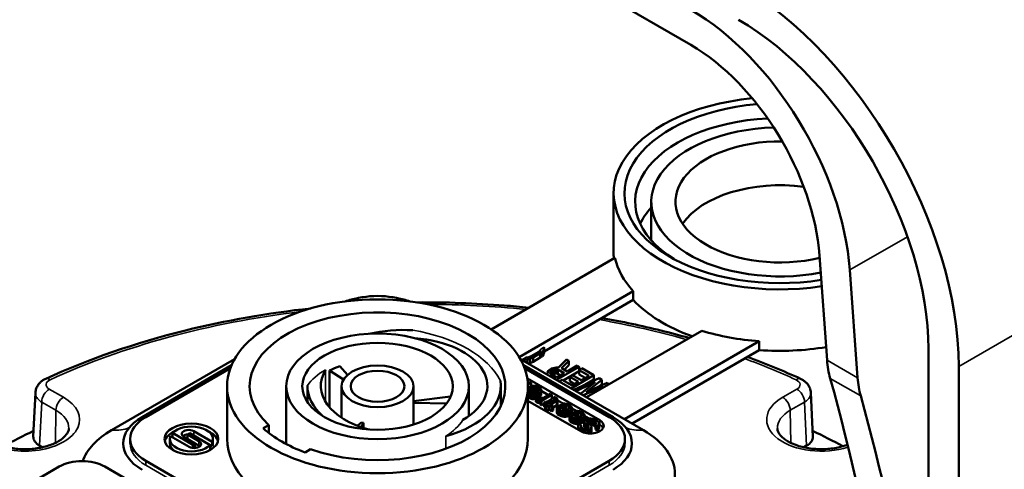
# Model space of a CAD drawing. Header units: millimetres. Extents: x 30 to 1646, y 30 to 1265.
# Tile 123 of 137: x 1136 to 1227, y 1113 to 1155. Entities that reach past the tile are written whole.
import ezdxf

# ---------------------------------------------------------------- set-up
doc = ezdxf.new("R2010")
doc.units = ezdxf.units.MM
doc.header["$LTSCALE"] = 6
doc.layers.add('Visible (ISO)', color=7, linetype='Continuous', lineweight=50)
doc.layers.add('Visible Narrow (ISO)', color=7, linetype='Continuous', lineweight=35)

msp = doc.modelspace()

# ---------------------------------------------------------------- linework, layer by layer
at = {"layer": 'Visible (ISO)'}
for p, q in [((1185.5537, 1160.0346), (1198.0994, 1152.7913)), ((1190.9133, 1139.0098), (1190.9133, 1133.2943)), ((1194.4133, 1134.6226), (1194.4133, 1138.1933)), ((1179.518, 1126.3395), (1191.0356, 1132.9892)), ((1210.7804, 1123.4823), (1210.0745, 1133.2068)), ((1212.8922, 1131.8647), (1213.6196, 1121.8431)), ((1192.7433, 1129.8927), (1182.1236, 1123.7614)), ((1192.7433, 1129.0762), (1184.4548, 1124.2908)), ((1192.7433, 1129.0762), (1192.7433, 1129.8927)), ((1188.3821, 1120.0263), (1199.1072, 1126.2184)), ((1184.0486, 1124.3523), (1184.1222, 1124.4662)), ((1184.1222, 1124.4662), (1184.1212, 1124.5065)), ((1184.4548, 1124.5868), (1184.3981, 1124.4111)), ((1184.4285, 1124.6839), (1184.4548, 1124.5868)), ((1184.4548, 1124.1786), (1184.4548, 1124.5868)), ((1204.4706, 1125.2325), (1191.9176, 1117.985)), ((1204.4706, 1124.416), (1204.4706, 1125.2325)), ((1220.2019, 1124.517), (1220.2019, 1108.0337)), ((1144.1879, 1116.9644), (1155.6397, 1123.5761)), ((1182.2336, 1123.5761), (1193.6854, 1116.9644)), ((1182.6043, 1123.5184), (1182.4362, 1123.5336)), ((1182.9086, 1123.5512), (1182.6043, 1123.5184)), ((1182.7435, 1123.7111), (1182.8133, 1123.7105)), ((1182.8133, 1123.7105), (1183.0105, 1123.753)), ((1183.151, 1123.6197), (1182.9086, 1123.5512)), ((1182.9086, 1123.1864), (1182.9086, 1123.5512)), ((1183.0105, 1123.753), (1183.222, 1123.8393)), ((1183.4076, 1123.7322), (1183.151, 1123.6197)), ((1183.151, 1123.2115), (1183.151, 1123.6197)), ((1183.899, 1124.2302), (1183.222, 1123.8393)), ((1183.4076, 1123.7322), (1184.0847, 1124.123)), ((1183.4076, 1123.3239), (1183.4076, 1123.7322)), ((1183.4076, 1123.3239), (1184.0847, 1123.7148)), ((1183.899, 1124.2302), (1184.0486, 1124.3523)), ((1184.2794, 1124.2712), (1184.0847, 1124.123)), ((1184.0847, 1123.7148), (1184.0847, 1124.123)), ((1184.0847, 1123.7148), (1184.2794, 1123.8629)), ((1184.3981, 1124.4111), (1184.2794, 1124.2712)), ((1184.2794, 1123.8629), (1184.2794, 1124.2712)), ((1184.2794, 1123.8629), (1184.3981, 1124.0029)), ((1184.3981, 1124.0029), (1184.3981, 1124.4111)), ((1184.3981, 1124.0029), (1184.4548, 1124.1786)), ((1185.7795, 1122.7797), (1186.5392, 1123.5398)), ((1186.7558, 1123.4147), (1186.5392, 1123.5398)), ((1204.4706, 1124.416), (1192.6248, 1117.5768)), ((1155.3524, 1123.002), (1147.0164, 1118.1892)), ((1147.3699, 1118.1892), (1155.2459, 1122.7364)), ((1165.4185, 1122.9078), (1166.138, 1122.1099)), ((1190.857, 1118.1892), (1182.521, 1123.002)), ((1182.6043, 1123.3621), (1182.6043, 1123.5184)), ((1182.6274, 1122.7364), (1190.5034, 1118.1892)), ((1182.9591, 1123.1572), (1183.151, 1123.2115)), ((1183.151, 1123.2115), (1183.4076, 1123.3239)), ((1185.1258, 1122.688), (1184.9453, 1122.5838)), ((1185.1258, 1122.688), (1185.2922, 1122.7484)), ((1185.4327, 1122.6151), (1185.2663, 1122.5548)), ((1185.2922, 1122.7484), (1185.5655, 1122.799)), ((1185.5848, 1122.6315), (1185.4327, 1122.6151)), ((1185.4327, 1122.2069), (1185.4327, 1122.6151)), ((1185.5655, 1122.799), (1185.7795, 1122.7797)), ((1185.7227, 1122.604), (1185.5848, 1122.6315)), ((1185.5848, 1122.2233), (1185.5848, 1122.6315)), ((1185.5935, 1121.6363), (1187.7148, 1122.8611)), ((1185.7227, 1122.604), (1186.3105, 1122.2646)), ((1185.7227, 1122.1957), (1185.7227, 1122.604)), ((1186.7558, 1123.4147), (1186.0554, 1122.7246)), ((1186.5813, 1122.421), (1186.0554, 1122.7246)), ((1186.3167, 1122.5738), (1186.7558, 1123.0065)), ((1187.5292, 1122.9682), (1186.5813, 1122.421)), ((1186.7558, 1123.0065), (1186.7558, 1123.4147)), ((1187.7148, 1122.8611), (1187.5292, 1122.9682)), ((1187.9623, 1122.7182), (1187.6915, 1122.5618)), ((1187.7148, 1122.5753), (1187.7148, 1122.8611)), ((1189.076, 1122.0752), (1187.9623, 1122.7182)), ((1223.0303, 1106.4007), (1223.0303, 1122.884)), ((1164.4533, 1122.5176), (1164.4533, 1119.1175)), ((1165.7744, 1121.6852), (1164.4533, 1122.5176)), ((1189.6195, 1117.883), (1182.8799, 1121.7741)), ((1184.7415, 1122.1803), (1184.7531, 1122.33)), ((1184.851, 1122.065), (1184.7415, 1122.1803)), ((1184.7415, 1122.1282), (1184.7415, 1122.1803)), ((1184.7531, 1122.33), (1184.8408, 1122.4878)), ((1184.8408, 1122.4878), (1184.9453, 1122.5838)), ((1185.0265, 1122.3806), (1184.9981, 1122.2928)), ((1184.9981, 1122.2928), (1185.0457, 1122.2131)), ((1185.1309, 1122.4766), (1185.0265, 1122.3806)), ((1185.0265, 1122.2453), (1185.0265, 1122.3806)), ((1185.6335, 1121.8738), (1185.0457, 1122.2131)), ((1185.1309, 1122.4766), (1185.2663, 1122.5548)), ((1185.1309, 1122.1639), (1185.1309, 1122.4766)), ((1185.2137, 1122.1162), (1185.2663, 1122.1466)), ((1185.2663, 1122.1466), (1185.2663, 1122.5548)), ((1185.2663, 1122.1466), (1185.4327, 1122.2069)), ((1185.4327, 1122.2069), (1185.5848, 1122.2233)), ((1185.5848, 1122.2233), (1185.7227, 1122.1957)), ((1186.3105, 1122.2646), (1185.6335, 1121.8738)), ((1185.7227, 1122.1957), (1185.957, 1122.0605)), ((1186.2178, 1121.5885), (1187.6915, 1122.4393)), ((1187.0931, 1122.0734), (1186.8222, 1121.9171)), ((1186.8222, 1121.9171), (1187.6266, 1121.4527)), ((1186.8222, 1121.5088), (1186.8222, 1121.9171)), ((1186.9546, 1120.8504), (1189.076, 1122.0752)), ((1187.8974, 1121.6091), (1187.0931, 1122.0734)), ((1187.2021, 1120.7075), (1189.5709, 1121.7894)), ((1187.6915, 1122.5618), (1188.6195, 1122.026)), ((1187.6915, 1122.1536), (1187.6915, 1122.5618)), ((1187.6915, 1122.1536), (1188.266, 1121.8219)), ((1188.6195, 1122.026), (1187.8974, 1121.6091)), ((1189.076, 1121.6669), (1189.076, 1122.0752)), ((1189.8184, 1121.6465), (1189.5709, 1121.7894)), ((1154.9367, 1116.1479), (1154.9367, 1121.0469)), ((1160.4367, 1115.6769), (1160.4367, 1121.0469)), ((1162.4115, 1119.5837), (1162.4115, 1121.0877)), ((1165.5867, 1118.1363), (1165.5867, 1121.0469)), ((1172.2867, 1117.4983), (1172.2867, 1121.0469)), ((1177.4367, 1118.2735), (1177.4367, 1121.0469)), ((1180.4115, 1119.4547), (1180.4115, 1121.0877)), ((1183.0788, 1121.4551), (1182.9257, 1121.3668)), ((1182.9341, 1121.2015), (1183.2261, 1121.3701)), ((1182.9367, 1116.1479), (1182.9367, 1121.0469)), ((1183.0406, 1120.9908), (1182.9367, 1120.9308)), ((1183.0675, 1120.8363), (1182.9766, 1120.7498)), ((1183.0406, 1120.9908), (1183.3101, 1121.0784)), ((1183.0675, 1120.8363), (1183.1879, 1120.9058)), ((1183.0675, 1120.4888), (1183.0675, 1120.8363)), ((1183.2261, 1121.3701), (1183.0788, 1121.4551)), ((1183.3377, 1120.9582), (1183.1879, 1120.9058)), ((1183.1879, 1120.4975), (1183.1879, 1120.9058)), ((1183.2261, 1121.0511), (1183.2261, 1121.3701)), ((1183.3661, 1121.0852), (1183.2261, 1121.166)), ((1183.3101, 1121.0784), (1183.4593, 1121.0965)), ((1183.4869, 1120.9763), (1183.3377, 1120.9582)), ((1183.3377, 1120.55), (1183.3377, 1120.9582)), ((1183.4593, 1121.0965), (1183.5784, 1121.0972)), ((1183.606, 1120.977), (1183.4869, 1120.9763)), ((1183.4869, 1120.5681), (1183.4869, 1120.9763)), ((1183.5784, 1121.0972), (1183.6674, 1121.0806)), ((1183.7539, 1120.9264), (1183.606, 1120.977)), ((1183.606, 1120.5688), (1183.606, 1120.977)), ((1183.6674, 1121.0806), (1183.8154, 1121.0299)), ((1183.7539, 1120.9264), (1183.8718, 1120.8583)), ((1183.7539, 1120.5181), (1183.7539, 1120.9264)), ((1184.0511, 1120.8938), (1183.8154, 1121.0299)), ((1183.9596, 1120.7729), (1183.8718, 1120.8583)), ((1183.8718, 1120.5655), (1183.8718, 1120.8583)), ((1183.9583, 1120.7042), (1183.9596, 1120.7729)), ((1184.0511, 1120.8938), (1184.1388, 1120.8084)), ((1184.1388, 1120.8084), (1184.1677, 1120.757)), ((1186.1118, 1121.6498), (1185.8409, 1121.4934)), ((1187.0398, 1121.1139), (1186.1118, 1121.6498)), ((1186.8222, 1121.5088), (1187.273, 1121.2486)), ((1187.6266, 1121.4527), (1187.0398, 1121.1139)), ((1189.1982, 1121.4313), (1187.3877, 1120.6004)), ((1187.8208, 1120.3503), (1189.1982, 1121.4313)), ((1189.9407, 1121.0027), (1188.0683, 1120.2074)), ((1188.2173, 1121.1712), (1189.076, 1121.6669)), ((1189.8184, 1121.6465), (1188.3508, 1120.5134)), ((1188.3508, 1120.5134), (1190.3134, 1121.3607)), ((1189.4267, 1120.6293), (1189.9407, 1121.0027)), ((1189.5504, 1121.0313), (1189.8184, 1121.2383)), ((1189.8184, 1121.2383), (1189.8184, 1121.6465)), ((1190.5034, 1121.251), (1190.3134, 1121.3607)), ((1136.9002, 1116.3753), (1137.0945, 1120.4492)), ((1172.2867, 1119.6497), (1175.7383, 1120.0915)), ((1182.9367, 1120.4254), (1183.0882, 1120.3379)), ((1182.9367, 1120.0171), (1183.0882, 1119.9296)), ((1182.9453, 1120.6636), (1182.944, 1120.5949)), ((1182.944, 1120.5949), (1183.0318, 1120.5094)), ((1182.9766, 1120.7498), (1182.9453, 1120.6636)), ((1182.9453, 1120.5936), (1182.9453, 1120.6636)), ((1182.9766, 1120.5631), (1182.9766, 1120.7498)), ((1183.1496, 1120.4414), (1183.0318, 1120.5094)), ((1183.2362, 1120.2872), (1183.0882, 1120.3379)), ((1183.0882, 1119.9296), (1183.0882, 1120.3379)), ((1183.0882, 1119.9296), (1183.2362, 1119.879)), ((1183.1202, 1120.4584), (1183.1879, 1120.4975)), ((1183.1496, 1120.4414), (1183.2976, 1120.3907)), ((1183.1879, 1120.4975), (1183.3377, 1120.55)), ((1183.3252, 1120.2706), (1183.2362, 1120.2872)), ((1183.2362, 1119.879), (1183.2362, 1120.2872)), ((1183.2362, 1119.879), (1183.3252, 1119.8623)), ((1183.2976, 1120.3907), (1183.4167, 1120.3915)), ((1183.4443, 1120.2713), (1183.3252, 1120.2706)), ((1183.3252, 1119.8623), (1183.3252, 1120.2706)), ((1183.3252, 1119.8623), (1183.4443, 1119.8631)), ((1183.3377, 1120.55), (1183.4869, 1120.5681)), ((1183.4167, 1120.3915), (1183.5659, 1120.4096)), ((1183.5935, 1120.2894), (1183.4443, 1120.2713)), ((1183.4443, 1119.8631), (1183.4443, 1120.2713)), ((1183.4443, 1119.8631), (1183.5935, 1119.8811)), ((1183.4869, 1120.5681), (1183.606, 1120.5688)), ((1183.5659, 1120.4096), (1183.7157, 1120.462)), ((1183.7132, 1120.3245), (1183.5935, 1120.2894)), ((1183.5935, 1119.8811), (1183.5935, 1120.2894)), ((1183.5935, 1119.8811), (1183.6775, 1119.9058)), ((1183.606, 1120.5688), (1183.7539, 1120.5181)), ((1183.8279, 1120.0845), (1183.6775, 1119.9977)), ((1183.8549, 1119.93), (1183.6775, 1119.9977)), ((1183.6775, 1119.5894), (1183.6775, 1119.9977)), ((1183.863, 1120.377), (1183.7132, 1120.3245)), ((1183.7132, 1120.0183), (1183.7132, 1120.3245)), ((1183.8361, 1120.5315), (1183.7157, 1120.462)), ((1183.7539, 1120.5181), (1183.7834, 1120.5011)), ((1183.8279, 1120.0845), (1184.0348, 1119.9999)), ((1183.8361, 1120.5315), (1183.927, 1120.618)), ((1183.9733, 1119.8963), (1183.8549, 1119.93)), ((1183.8549, 1119.5218), (1183.8549, 1119.93)), ((1183.863, 1120.377), (1183.9834, 1120.4465)), ((1183.863, 1120.0702), (1183.863, 1120.377)), ((1183.927, 1120.618), (1183.9583, 1120.7042)), ((1183.9658, 1120.0281), (1183.9834, 1120.0382)), ((1184.1219, 1119.8801), (1183.9733, 1119.8963)), ((1183.9733, 1119.4881), (1183.9733, 1119.8963)), ((1184.1351, 1120.6021), (1183.9834, 1120.4465)), ((1183.9834, 1120.0382), (1183.9834, 1120.4465)), ((1183.9834, 1120.0382), (1184.1351, 1120.1938)), ((1184.0348, 1119.9999), (1184.2128, 1119.9666)), ((1184.241, 1119.8808), (1184.0605, 1119.7766)), ((1184.241, 1119.8808), (1184.1219, 1119.8801)), ((1184.1219, 1119.812), (1184.1219, 1119.8801)), ((1184.1664, 1120.6882), (1184.1351, 1120.6021)), ((1184.1351, 1120.1938), (1184.1351, 1120.6021)), ((1184.1351, 1120.1938), (1184.1664, 1120.28)), ((1184.1677, 1120.757), (1184.1664, 1120.6882)), ((1184.1664, 1120.28), (1184.1664, 1120.6882)), ((1184.1664, 1120.28), (1184.1677, 1120.3488)), ((1184.1677, 1120.3488), (1184.1677, 1120.757)), ((1184.8466, 1120.2304), (1184.1677, 1120.6224)), ((1184.2078, 1119.6915), (1185.1707, 1120.2474)), ((1184.2128, 1119.9666), (1184.4216, 1119.985)), ((1185.0234, 1120.3325), (1184.4216, 1119.985)), ((1185.1707, 1120.2474), (1185.0234, 1120.3325)), ((1185.1707, 1119.8392), (1185.1707, 1120.2474)), ((1185.3449, 1119.9427), (1185.1707, 1120.0433)), ((1185.4653, 1120.0773), (1185.3449, 1120.0078)), ((1185.4622, 1119.9054), (1185.3449, 1120.0078)), ((1185.3449, 1119.7016), (1185.3449, 1120.0078)), ((1185.4622, 1119.7876), (1185.4622, 1119.9054)), ((1185.4904, 1119.8196), (1185.4622, 1119.9054)), ((1185.4653, 1120.0773), (1185.612, 1119.9579)), ((1185.612, 1119.9579), (1185.6703, 1119.8895)), ((1185.6703, 1119.8895), (1185.6985, 1119.8037)), ((1187.7817, 1120.3729), (1187.9454, 1120.4481)), ((1209.2641, 1120.4492), (1209.4584, 1116.3753)), ((1175.36, 1119.4406), (1172.2867, 1119.518)), ((1182.9367, 1119.7001), (1187.8518, 1116.8624)), ((1183.6775, 1119.5894), (1183.8549, 1119.5218)), ((1183.8549, 1119.5218), (1183.9733, 1119.4881)), ((1183.9733, 1119.4881), (1184.0605, 1119.4785)), ((1184.0605, 1119.7766), (1184.2078, 1119.6915)), ((1184.0605, 1119.3683), (1184.0605, 1119.7766)), ((1184.0605, 1119.3683), (1184.2078, 1119.2833)), ((1184.2078, 1119.2833), (1184.2078, 1119.6915)), ((1184.2078, 1119.2833), (1184.4435, 1119.4193)), ((1184.5639, 1119.6249), (1184.4435, 1119.5554)), ((1184.4435, 1119.5554), (1184.7676, 1119.3683)), ((1184.4435, 1119.1472), (1184.4435, 1119.5554)), ((1184.4435, 1119.1472), (1184.5269, 1119.099)), ((1184.7676, 1119.3683), (1184.5269, 1119.2293)), ((1184.5269, 1119.2293), (1184.6742, 1119.1443)), ((1184.5269, 1118.8211), (1184.5269, 1119.2293)), ((1184.8879, 1119.4378), (1184.5639, 1119.6249)), ((1184.6742, 1119.1443), (1184.9149, 1119.2833)), ((1184.6742, 1118.736), (1184.6742, 1119.1443)), ((1184.6817, 1119.5569), (1185.1707, 1119.8392)), ((1185.4296, 1119.7505), (1184.8879, 1119.4378)), ((1184.9149, 1119.2833), (1185.1506, 1119.1472)), ((1184.9149, 1118.875), (1184.9149, 1119.2833)), ((1185.0353, 1119.3527), (1185.6371, 1119.7002)), ((1185.271, 1119.2167), (1185.0353, 1119.3527)), ((1185.1506, 1119.1472), (1185.271, 1119.2167)), ((1185.1506, 1118.7389), (1185.1506, 1119.1472)), ((1185.271, 1119.0806), (1185.6371, 1119.2919)), ((1185.271, 1118.8084), (1185.271, 1119.2167)), ((1185.4296, 1119.7505), (1185.4904, 1119.8196)), ((1185.6245, 1119.0125), (1185.6565, 1119.1331)), ((1185.6816, 1118.8754), (1185.6245, 1119.0125)), ((1185.6245, 1118.6043), (1185.6245, 1119.0125)), ((1185.6985, 1119.8037), (1185.6371, 1119.7002)), ((1185.6371, 1119.2919), (1185.6371, 1119.7002)), ((1185.6371, 1119.2919), (1185.6985, 1119.3954)), ((1185.6565, 1119.1331), (1185.7474, 1119.2196)), ((1185.6985, 1119.3954), (1185.6985, 1119.8037)), ((1186.2055, 1119.4458), (1185.6985, 1119.7386)), ((1185.8677, 1119.289), (1185.7474, 1119.2196)), ((1185.8345, 1119.0998), (1185.8032, 1119.0136)), ((1185.8032, 1119.0136), (1185.8314, 1118.9278)), ((1185.8345, 1119.0998), (1185.8947, 1119.1345)), ((1185.8345, 1118.9253), (1185.8345, 1119.0998)), ((1186.6632, 1118.8298), (1185.8677, 1119.289)), ((1185.8947, 1119.1345), (1186.5134, 1118.7773)), ((1185.8947, 1118.8763), (1185.8947, 1119.1345)), ((1186.0483, 1119.3933), (1186.1981, 1119.4458)), ((1186.0483, 1119.3933), (1186.1956, 1119.3082)), ((1186.0483, 1119.1848), (1186.0483, 1119.3933)), ((1186.3153, 1119.3433), (1186.1956, 1119.3082)), ((1186.1956, 1119.0998), (1186.1956, 1119.3082)), ((1186.1981, 1119.4458), (1186.3768, 1119.4468)), ((1186.4639, 1119.327), (1186.3153, 1119.3433)), ((1186.3153, 1119.0306), (1186.3153, 1119.3433)), ((1186.3768, 1119.4468), (1186.5548, 1119.4135)), ((1186.7002, 1119.2253), (1186.4639, 1119.327)), ((1186.4639, 1118.9449), (1186.4639, 1119.327)), ((1186.5548, 1119.4135), (1186.7911, 1119.3118)), ((1186.788, 1119.1399), (1186.7002, 1119.2253)), ((1186.7002, 1118.8511), (1186.7002, 1119.2253)), ((1186.7842, 1118.9336), (1186.8149, 1118.9854)), ((1186.8168, 1119.0885), (1186.788, 1119.1399)), ((1186.788, 1118.94), (1186.788, 1119.1399)), ((1186.7911, 1119.3118), (1186.9378, 1119.1924)), ((1186.8149, 1118.9854), (1186.8168, 1119.0885)), ((1186.9378, 1119.1924), (1186.9961, 1119.124)), ((1187.0231, 1118.9695), (1186.9616, 1118.866)), ((1186.9961, 1119.124), (1187.0243, 1119.0382)), ((1187.0243, 1119.0382), (1187.0231, 1118.9695)), ((1187.0231, 1118.5952), (1187.0231, 1118.9695)), ((1187.0243, 1118.63), (1187.0243, 1119.0382)), ((1187.3841, 1118.7654), (1187.0243, 1118.9731)), ((1184.5269, 1118.8211), (1184.6742, 1118.736)), ((1184.6742, 1118.736), (1184.9149, 1118.875)), ((1184.9149, 1118.875), (1185.1506, 1118.7389)), ((1185.1506, 1118.7389), (1185.271, 1118.8084)), ((1185.6245, 1118.6043), (1185.6816, 1118.4671)), ((1185.8283, 1118.7559), (1185.6816, 1118.8754)), ((1185.6816, 1118.4671), (1185.6816, 1118.8754)), ((1185.6816, 1118.4671), (1185.8283, 1118.3477)), ((1186.0351, 1118.6712), (1185.8283, 1118.7559)), ((1185.8283, 1118.3477), (1185.8283, 1118.7559)), ((1185.8283, 1118.3477), (1186.0351, 1118.263)), ((1185.8314, 1118.9278), (1185.9781, 1118.8084)), ((1185.9781, 1118.8084), (1186.126, 1118.7577)), ((1186.1536, 1118.6376), (1186.0351, 1118.6712)), ((1186.0351, 1118.263), (1186.0351, 1118.6712)), ((1186.0351, 1118.263), (1186.1536, 1118.2293)), ((1186.126, 1118.7577), (1186.215, 1118.7411)), ((1186.3022, 1118.6213), (1186.1536, 1118.6376)), ((1186.1536, 1118.2293), (1186.1536, 1118.6376)), ((1186.1536, 1118.2293), (1186.3022, 1118.213)), ((1186.215, 1118.7411), (1186.3937, 1118.7422)), ((1186.4213, 1118.622), (1186.3022, 1118.6213)), ((1186.3022, 1118.213), (1186.3022, 1118.6213)), ((1186.3022, 1118.213), (1186.4213, 1118.2138)), ((1186.3937, 1118.7422), (1186.4833, 1118.7599)), ((1186.6006, 1118.6575), (1186.4213, 1118.622)), ((1186.4213, 1118.2138), (1186.4213, 1118.622)), ((1186.4213, 1118.2138), (1186.6006, 1118.2492)), ((1186.5134, 1118.7773), (1186.4833, 1118.7599)), ((1186.8106, 1118.7447), (1186.6006, 1118.6575)), ((1186.6006, 1118.2492), (1186.6006, 1118.6575)), ((1186.6006, 1118.2492), (1186.8034, 1118.3335)), ((1186.6411, 1118.8425), (1186.6665, 1118.8316)), ((1186.7234, 1118.8645), (1186.6632, 1118.8298)), ((1186.7234, 1118.8645), (1186.7842, 1118.9336)), ((1186.803, 1118.3321), (1186.835, 1118.4526)), ((1186.8601, 1118.195), (1186.803, 1118.3321)), ((1186.803, 1117.9239), (1186.803, 1118.3321)), ((1186.9616, 1118.866), (1186.8106, 1118.7447)), ((1186.8106, 1118.3605), (1186.8106, 1118.7447)), ((1186.835, 1118.4526), (1186.9259, 1118.5391)), ((1187.0068, 1118.0755), (1186.8601, 1118.195)), ((1186.8601, 1117.7867), (1186.8601, 1118.195)), ((1187.0463, 1118.6086), (1186.9259, 1118.5391)), ((1186.9616, 1118.5598), (1186.9616, 1118.866)), ((1187.013, 1118.4193), (1186.9817, 1118.3332)), ((1186.9817, 1118.3332), (1187.0099, 1118.2474)), ((1187.2136, 1117.9908), (1187.0068, 1118.0755)), ((1187.0068, 1117.6673), (1187.0068, 1118.0755)), ((1187.0099, 1118.2474), (1187.1566, 1118.128)), ((1187.013, 1118.4193), (1187.0732, 1118.4541)), ((1187.013, 1118.2449), (1187.013, 1118.4193)), ((1187.0237, 1118.5956), (1187.0243, 1118.63)), ((1187.8418, 1118.1494), (1187.0463, 1118.6086)), ((1187.0732, 1118.4541), (1187.6919, 1118.0969)), ((1187.0732, 1118.1959), (1187.0732, 1118.4541)), ((1187.1566, 1118.128), (1187.3045, 1118.0773)), ((1187.2268, 1118.7129), (1187.3766, 1118.7653)), ((1187.2268, 1118.7129), (1187.3741, 1118.6278)), ((1187.2268, 1118.5044), (1187.2268, 1118.7129)), ((1187.3045, 1118.0773), (1187.3935, 1118.0607)), ((1187.4938, 1118.6629), (1187.3741, 1118.6278)), ((1187.3741, 1118.4193), (1187.3741, 1118.6278)), ((1187.3766, 1118.7653), (1187.5553, 1118.7664)), ((1187.3935, 1118.0607), (1187.5722, 1118.0618)), ((1187.6424, 1118.6466), (1187.4938, 1118.6629)), ((1187.4938, 1118.3502), (1187.4938, 1118.6629)), ((1187.5553, 1118.7664), (1187.7333, 1118.7331)), ((1187.5722, 1118.0618), (1187.6618, 1118.0795)), ((1187.8787, 1118.5449), (1187.6424, 1118.6466)), ((1187.6424, 1118.2644), (1187.6424, 1118.6466)), ((1187.6919, 1118.0969), (1187.6618, 1118.0795)), ((1187.7333, 1118.7331), (1187.9696, 1118.6314)), ((1187.9891, 1118.0643), (1187.7791, 1117.9771)), ((1187.8197, 1118.1621), (1187.845, 1118.1512)), ((1187.9019, 1118.1841), (1187.8418, 1118.1494)), ((1187.9665, 1118.4595), (1187.8787, 1118.5449)), ((1187.8787, 1118.1707), (1187.8787, 1118.5449)), ((1187.9019, 1118.1841), (1187.9627, 1118.2532)), ((1187.9627, 1118.2532), (1187.9935, 1118.305)), ((1187.9953, 1118.4081), (1187.9665, 1118.4595)), ((1187.9665, 1118.2596), (1187.9665, 1118.4595)), ((1187.9696, 1118.6314), (1188.1163, 1118.512)), ((1188.1401, 1118.1855), (1187.9891, 1118.0643)), ((1187.9891, 1117.6561), (1187.9891, 1118.0643)), ((1187.9935, 1118.305), (1187.9953, 1118.4081)), ((1188.1163, 1118.512), (1188.1746, 1118.4436)), ((1188.2016, 1118.2891), (1188.1401, 1118.1855)), ((1188.1401, 1117.7773), (1188.1401, 1118.1855)), ((1188.1746, 1118.4436), (1188.2028, 1118.3578)), ((1188.2028, 1118.3578), (1188.2016, 1118.2891)), ((1188.2016, 1117.8891), (1188.2016, 1118.2891)), ((1188.2028, 1117.9496), (1188.2028, 1118.3578)), ((1188.6215, 1118.051), (1188.2028, 1118.2927)), ((1188.3752, 1118.0151), (1188.5545, 1118.0505)), ((1188.5545, 1118.0505), (1188.7927, 1118.052)), ((1188.7927, 1118.052), (1188.9707, 1118.0187)), ((1158.8053, 1117.4429), (1158.2974, 1117.1497)), ((1158.8053, 1116.7219), (1158.8053, 1117.4429)), ((1167.0775, 1117.3784), (1167.4205, 1117.6892)), ((1167.6229, 1117.6347), (1167.415, 1117.2541)), ((1167.6229, 1117.1844), (1167.6229, 1117.6347)), ((1186.803, 1117.9239), (1186.8601, 1117.7867)), ((1186.8601, 1117.7867), (1187.0068, 1117.6673)), ((1187.0068, 1117.6673), (1187.2136, 1117.5826)), ((1187.3321, 1117.9572), (1187.2136, 1117.9908)), ((1187.2136, 1117.5826), (1187.2136, 1117.9908)), ((1187.2136, 1117.5826), (1187.3321, 1117.5489)), ((1187.4807, 1117.9409), (1187.3321, 1117.9572)), ((1187.3321, 1117.5489), (1187.3321, 1117.9572)), ((1187.3321, 1117.5489), (1187.4807, 1117.5326)), ((1187.5998, 1117.9416), (1187.4807, 1117.9409)), ((1187.4807, 1117.5326), (1187.4807, 1117.9409)), ((1187.4807, 1117.5326), (1187.5998, 1117.5334)), ((1187.7791, 1117.9771), (1187.5998, 1117.9416)), ((1187.5998, 1117.5334), (1187.5998, 1117.9416)), ((1187.5998, 1117.5334), (1187.7791, 1117.5688)), ((1187.6186, 1117.3401), (1187.6506, 1117.4606)), ((1187.6462, 1117.2199), (1187.6186, 1117.3401)), ((1187.6186, 1116.997), (1187.6186, 1117.3401)), ((1187.7634, 1117.1175), (1187.6462, 1117.2199)), ((1187.6462, 1116.9811), (1187.6462, 1117.2199)), ((1187.6506, 1117.4606), (1187.7114, 1117.5297)), ((1187.8881, 1117.4277), (1187.7114, 1117.5297)), ((1187.7634, 1117.1175), (1187.9107, 1117.0325)), ((1187.7634, 1116.9134), (1187.7634, 1117.1175)), ((1187.7791, 1117.5688), (1187.7791, 1117.9771)), ((1187.7791, 1117.5688), (1187.9891, 1117.6561)), ((1187.8574, 1117.3759), (1187.8562, 1117.3072)), ((1187.8562, 1117.3072), (1187.9145, 1117.2388)), ((1187.8881, 1117.4277), (1187.8574, 1117.3759)), ((1187.8574, 1117.3057), (1187.8574, 1117.3759)), ((1187.8881, 1117.2696), (1187.8881, 1117.4277)), ((1188.0912, 1117.1367), (1187.9145, 1117.2388)), ((1187.9891, 1117.6561), (1188.1401, 1117.7773)), ((1188.0912, 1117.1367), (1188.2097, 1117.103)), ((1188.1401, 1117.7773), (1188.1632, 1117.8161)), ((1188.1608, 1117.6872), (1188.1633, 1117.8247)), ((1188.2185, 1117.5844), (1188.1608, 1117.6872)), ((1188.1608, 1117.2789), (1188.1608, 1117.6872)), ((1188.1608, 1117.2789), (1188.2185, 1117.1761)), ((1188.1633, 1117.8247), (1188.2248, 1117.9282)), ((1188.2017, 1117.8894), (1188.2028, 1117.9496)), ((1188.3357, 1117.482), (1188.2185, 1117.5844)), ((1188.2185, 1117.1761), (1188.2185, 1117.5844)), ((1188.2185, 1117.1761), (1188.3154, 1117.0914)), ((1188.3752, 1118.0151), (1188.2248, 1117.9282)), ((1188.3357, 1117.482), (1188.5125, 1117.3799)), ((1188.3357, 1117.0892), (1188.3357, 1117.482)), ((1188.3583, 1117.0867), (1188.478, 1117.1219)), ((1188.4316, 1117.8435), (1188.4003, 1117.7574)), ((1188.4003, 1117.7574), (1188.4285, 1117.6716)), ((1188.4285, 1117.6716), (1188.5163, 1117.5862)), ((1188.4316, 1117.8435), (1188.5219, 1117.8956)), ((1188.4316, 1117.6686), (1188.4316, 1117.8435)), ((1188.5382, 1117.1566), (1188.478, 1117.1219)), ((1188.5708, 1117.3115), (1188.5125, 1117.3799)), ((1188.5125, 1117.1418), (1188.5125, 1117.3799)), ((1188.693, 1117.4841), (1188.5163, 1117.5862)), ((1188.6711, 1117.9137), (1188.5219, 1117.8956)), ((1188.5219, 1117.5829), (1188.5219, 1117.8956)), ((1188.5382, 1117.1566), (1188.599, 1117.2257)), ((1188.599, 1117.2257), (1188.5708, 1117.3115)), ((1188.5708, 1117.1937), (1188.5708, 1117.3115)), ((1188.6587, 1117.504), (1188.6711, 1117.5055)), ((1188.8197, 1117.8975), (1188.6711, 1117.9137)), ((1188.6711, 1117.5055), (1188.6711, 1117.9137)), ((1188.6711, 1117.5055), (1188.8197, 1117.4892)), ((1188.693, 1117.4841), (1188.7808, 1117.3987)), ((1188.836, 1117.1584), (1188.7451, 1117.0719)), ((1188.7808, 1117.3987), (1188.8385, 1117.2959)), ((1188.9676, 1117.8468), (1188.8197, 1117.8975)), ((1188.8197, 1117.4892), (1188.8197, 1117.8975)), ((1188.8197, 1117.4892), (1188.9676, 1117.4385)), ((1188.8385, 1117.2959), (1188.836, 1117.1584)), ((1188.836, 1116.7502), (1188.836, 1117.1584)), ((1188.8385, 1116.8877), (1188.8385, 1117.2959)), ((1188.9676, 1117.8468), (1189.2033, 1117.7107)), ((1188.9676, 1117.4385), (1188.9676, 1117.8468)), ((1188.9676, 1117.4385), (1189.2033, 1117.3025)), ((1188.9707, 1118.0187), (1189.1481, 1117.951)), ((1189.3838, 1117.8149), (1189.1481, 1117.951)), ((1189.2911, 1117.6253), (1189.2033, 1117.7107)), ((1189.2033, 1117.3025), (1189.2033, 1117.7107)), ((1189.2033, 1117.3025), (1189.2284, 1117.278)), ((1189.2284, 1117.453), (1189.2892, 1117.5221)), ((1189.2284, 1117.453), (1189.4052, 1117.351)), ((1189.2284, 1117.0448), (1189.2284, 1117.453)), ((1189.2892, 1117.5221), (1189.2911, 1117.6253)), ((1189.3838, 1117.8149), (1189.5011, 1117.7125)), ((1189.4961, 1117.4374), (1189.4052, 1117.351)), ((1189.4052, 1116.9427), (1189.4052, 1117.351)), ((1189.5581, 1117.5753), (1189.4961, 1117.4374)), ((1189.4961, 1117.0292), (1189.4961, 1117.4374)), ((1189.4961, 1117.0292), (1189.5581, 1117.1671)), ((1189.5011, 1117.7125), (1189.5581, 1117.5753)), ((1189.5581, 1117.1671), (1189.5581, 1117.5753)), ((1189.6195, 1117.4747), (1189.5581, 1117.5102)), ((1149.6665, 1116.4142), (1151.4004, 1115.4131)), ((1151.754, 1115.6172), (1149.864, 1116.7084)), ((1149.864, 1116.7084), (1149.864, 1116.3002)), ((1150.9055, 1116.352), (1151.9661, 1115.7397)), ((1151.259, 1116.5562), (1151.4711, 1116.6786)), ((1151.259, 1116.5562), (1151.259, 1116.1479)), ((1152.3197, 1115.9438), (1151.259, 1116.5562)), ((1151.4711, 1116.6786), (1153.3612, 1115.5874)), ((1153.5587, 1115.8817), (1151.8247, 1116.8828)), ((1188.0586, 1116.9818), (1187.9107, 1117.0325)), ((1187.9107, 1116.8305), (1187.9107, 1117.0325)), ((1188.2367, 1116.9485), (1188.0586, 1116.9818)), ((1188.0586, 1116.766), (1188.0586, 1116.9818)), ((1188.2097, 1117.103), (1188.3583, 1117.0867)), ((1188.4749, 1116.9499), (1188.2367, 1116.9485)), ((1188.2367, 1116.711), (1188.2367, 1116.9485)), ((1188.6247, 1117.0024), (1188.4749, 1116.9499)), ((1188.4749, 1116.6669), (1188.4749, 1116.9499)), ((1188.6247, 1117.0024), (1188.7451, 1117.0719)), ((1188.6247, 1116.6538), (1188.6247, 1117.0024)), ((1188.7232, 1116.651), (1188.7451, 1116.6637)), ((1188.7451, 1116.6637), (1188.7451, 1117.0719)), ((1188.7451, 1116.6637), (1188.836, 1116.7502)), ((1188.836, 1116.7502), (1188.8385, 1116.8877)), ((1189.2284, 1117.0448), (1189.4052, 1116.9427)), ((1189.4052, 1116.9427), (1189.4961, 1117.0292)), ((1137.7492, 1115.3746), (1137.4857, 1115.5267)), ((1145.9055, 1115.7397), (1145.9055, 1116.1479)), ((1149.6126, 1115.7397), (1149.6126, 1116.1479)), ((1151.9661, 1115.7397), (1151.754, 1115.6172)), ((1151.754, 1115.6172), (1151.754, 1115.3082)), ((1151.9661, 1115.3314), (1151.9199, 1115.3048)), ((1152.3197, 1115.5355), (1151.9661, 1115.7397)), ((1151.9661, 1115.7397), (1151.9661, 1115.3314)), ((1153.5587, 1115.4734), (1153.3612, 1115.5874)), ((1153.3612, 1115.5874), (1153.3612, 1115.1792)), ((1153.5587, 1115.4734), (1153.5587, 1115.8817)), ((1153.6126, 1115.7397), (1153.6126, 1116.1479)), ((1191.9679, 1115.7397), (1191.9679, 1116.1479)), ((1208.8729, 1115.5267), (1208.6094, 1115.3746)), ((1162.1865, 1114.9043), (1162.6944, 1115.1976)), ((1136.6632, 1112.0484), (1139.3089, 1113.576)), ((1143.5515, 1113.576), (1159.1079, 1104.5945)), ((1165.4011, 1103.6963), (1147.3699, 1114.1067)), ((1190.5034, 1114.1067), (1172.4722, 1103.6963))]:
    msp.add_line(p, q, dxfattribs=at)
for centre, major_axis, ratio, start_param, end_param in [((1202.5242, 1134.7232), (14.5, -25.1147), 0.5773503, 0.7853982, 2.3561945), ((1198.0994, 1138.9109), (10.5, -18.1865), 0.5773503, 0.8726646, 2.3561945), ((1202.5242, 1134.7232), (-12.5, 21.6506), 0.5773503, 3.9269908, 5.4977871), ((1198.0994, 1138.9109), (-8.5, 14.7224), 0.5773503, 4.0142573, 5.4977871), ((1206.4133, 1139.0098), (-15.5, 0), 0.5773503, 4.8813267, 8.1062597), ((1206.4133, 1139.0098), (-14.5, 0), 0.5773503, 4.8622446, 8.1210111), ((1206.4133, 1138.1933), (-13.5, 0), 0.5773503, 4.7995957, 7.0322002), ((1206.4133, 1138.1933), (-12, 0), 0.5773503, 4.7629449, 8.1741357), ((1206.4133, 1138.1933), (-9.75, 0), 0.5773503, 4.6934873, 8.2407445), ((1206.4133, 1134.1108), (-9.75, 0), 0.5773503, 4.4858462, 5.9121088), ((1206.4133, 1134.1108), (-13.5, 0), 0.5773503, 5.8073031, 6.0182038), ((1206.4133, 1133.2943), (-15.5, 0), 0.5773503, 0, 0.0411495), ((1206.4133, 1134.1108), (-15.5, 0), 0.5773503, 0.1256686, 0.4908342), ((1168.9367, 1125.9459), (6, 0), 0.5773503, 1.8798232, 2.0979517), ((1168.9367, 1126.5583), (5, 0), 0.5773503, 0.9913081, 2.1502845), ((1168.9367, 1125.9459), (6, 0), 0.5773503, 1.0436409, 1.2617694), ((1206.4133, 1133.2943), (15.5, 0), 0.5773503, 3.6324269, 4.1547616), ((1168.9367, 1121.0469), (11.9, 0), 0.5773503, 4.1601912, 9.9769758), ((1171.4115, 1121.0877), (9, 0), 0.5773503, 1.4810766, 1.9397848), ((1171.4115, 1121.0877), (7.75, 0), 0.5773503, 5.4966351, 7.7240371), ((1206.4133, 1134.1108), (15.5, 0), 0.5773503, 4.2215547, 4.5867204), ((1206.4133, 1133.2943), (15.5, 0), 0.5773503, 4.5867204, 4.9920979), ((1168.9367, 1119.4139), (7, 0), 0.5773503, 2.0973953, 2.2659279), ((1217.9044, 1127.5955), (4.3324, 9.096), 0.6254591, 2.3085606, 2.5191094), ((1138.4688, 1120.8365), (-0.4186, 0.9082), 0.5094302, 0.0000002, 0.0001453), ((1171.4115, 1121.0877), (-7.75, 0), 0.5773503, 5.9419737, 7.4180193), ((1207.8898, 1120.8365), (0.4186, 0.9082), 0.5094302, 6.2830402, 6.2831852), ((1034.8959, 971.7045), (110.9926, 235.3752), 0.6252357, 5.2345087, 5.657176), ((1220.7438, 1125.9561), (-4.3326, -9.0959), 0.6254736, 5.45017, 5.6607185), ((1171.4115, 1121.0877), (-9, 0), 0.5773503, 6.2765241, 6.855862), ((1171.4115, 1121.0877), (9, 0), 0.5773503, 5.1579502, 6.372905), ((1037.7352, 970.0652), (110.9926, 235.3752), 0.6252357, 5.2345087, 5.6571761), ((1171.4115, 1119.4547), (9, 0), 0.5773503, 6.2351467, 6.2831853), ((1151.259, 1115.7397), (-6, 0), 0.5773503, 5.4977871, 7.0685835), ((1150.9055, 1116.1479), (-5, 0), 0.5773503, 5.4977871, 7.0685835), ((1186.9679, 1116.1479), (5, 0), 0.5773503, 5.4977871, 7.0685835), ((1186.6143, 1115.7397), (6, 0), 0.5773503, 5.4977871, 7.0685835), ((1151.6126, 1116.1479), (2, 0), 0.5773503, 6.0505023, 8.9179695), ((1168.9367, 1121.0469), (12.6, 0), 0.5773503, 3.7069659, 4.1470158), ((1168.9367, 1119.4139), (3.35, 0), 0.5773503, 4.2427193, 4.3093941), ((1188.7357, 1117.3727), (1.25, 0), 0.5773503, 3.9269908, 7.0685835), ((1188.7357, 1116.9644), (1.25, 0), 0.5773503, 0.2867566, 0.7853982), ((1173.1793, 1091.653), (56.8079, 0), 0.5773503, 2.2629334, 2.3289615), ((1138.9009, 1116.3429), (-2.0015, 0.0009), 0.5769769, 6.2559417, 7.0688934), ((1151.259, 1112.8819), (-10, 0), 0.5773503, 5.4977871, 6.0736163), ((1151.6126, 1115.7397), (-2.5, 0), 0.5773503, 5.3919997, 6.1412883), ((1151.6126, 1116.1479), (-2, 0), 0.5773503, 6.0505023, 8.9179695), ((1151.3651, 1116.6174), (-0.65, 0), 0.5773503, 3.9269908, 7.0685835), ((1151.3651, 1116.2092), (0.65, 0), 0.5773503, 1.6630346, 2.5664812), ((1151.6126, 1115.7397), (2.5, 0), 0.5773503, 0.1418971, 0.8911856), ((1186.6143, 1112.8819), (10, 0), 0.5773503, 5.4977871, 7.0685835), ((1207.4577, 1116.3429), (2.0015, 0.0009), 0.5769769, 5.4974812, 6.3104283), ((1173.1793, 1091.653), (56.8079, 0), 0.5773503, 0.8126311, 0.8786593), ((1151.6126, 1115.7397), (-2, 0), 0.5773503, 0, 0.6671104), ((1151.86, 1115.6784), (0.65, 0), 0.5773503, 3.9269908, 7.0685835), ((1151.86, 1115.2702), (0.65, 0), 0.5773503, 0.5751114, 0.7853982), ((1151.6126, 1115.7397), (2, 0), 0.5773503, 6.0505023, 6.2831853), ((1168.9367, 1116.1479), (-14, 0), 0.5773503, 0, 3.1415927), ((1151.6126, 1115.7397), (2, 0), 0.5773503, 5.6160749, 5.7763768), ((1141.4302, 1112.3512), (3, 0), 0.5773503, 0.7853982, 2.3561945)]:
    msp.add_ellipse(centre, major_axis=major_axis, ratio=ratio, start_param=start_param, end_param=end_param, dxfattribs=at)
for centre, major_axis in [((1168.9367, 1121.0469), (14, 0)), ((1168.9367, 1121.0469), (-8.5, 0)), ((1168.9367, 1121.0469), (7, 0)), ((1168.9367, 1121.0469), (3.35, 0)), ((1168.9367, 1121.0469), (2.5, 0)), ((1151.6126, 1116.1479), (2.5, 0))]:
    msp.add_ellipse(centre, major_axis=major_axis, ratio=0.5773503, dxfattribs=at)
for points, knots in [([(1162.7151, 1128.2878), (1158.7185, 1127.8506), (1154.8028, 1127.162), (1146.4065, 1125.0882), (1142.0195, 1123.5743), (1138.0502, 1121.7447)], [0.97263089, 0.97263089, 0.97263089, 0.97263089, 1.18964901, 1.18964901, 1.45914958, 1.45914958, 1.45914958, 1.45914958]), ([(1183.0089, 1128.355), (1182.2522, 1128.4326), (1181.4927, 1128.5013), (1178.0269, 1128.7725), (1175.2965, 1128.8703), (1172.5681, 1128.8532)], [0.60964015, 0.60964015, 0.60964015, 0.60964015, 0.65064787, 0.65064787, 0.79627233, 0.79627233, 0.79627233, 0.79627233]), ([(1197.9326, 1125.5403), (1197.0658, 1125.7855), (1196.1882, 1126.0179), (1193.5149, 1126.6782), (1191.6901, 1127.0657), (1189.8361, 1127.3977)], [0.32974584, 0.32974584, 0.32974584, 0.32974584, 0.38114729, 0.38114729, 0.48464712, 0.48464712, 0.48464712, 0.48464712]), ([(1138.0502, 1121.7446), (1137.9639, 1121.7048), (1137.8788, 1121.6585), (1137.7125, 1121.5498), (1137.6313, 1121.4872), (1137.4763, 1121.341), (1137.4024, 1121.2572), (1137.2707, 1121.0642), (1137.213, 1120.9548), (1137.1279, 1120.714), (1137.1009, 1120.5826), (1137.0945, 1120.4491)], [1.45921638, 1.45921638, 1.45921638, 1.45921638, 1.63310612, 1.63310612, 1.80699585, 1.80699585, 1.98088558, 1.98088558, 2.15477531, 2.15477531, 2.32866505, 2.32866505, 2.32866505, 2.32866505]), ([(1209.2641, 1120.4491), (1209.2577, 1120.5826), (1209.2308, 1120.714), (1209.1456, 1120.9548), (1209.0879, 1121.0642), (1208.9562, 1121.2572), (1208.8824, 1121.341), (1208.7274, 1121.4872), (1208.6461, 1121.5498), (1208.4798, 1121.6585), (1208.3948, 1121.7048), (1208.3084, 1121.7446)], [0.81292793, 0.81292793, 0.81292793, 0.81292793, 0.98681743, 0.98681743, 1.16070694, 1.16070694, 1.33459644, 1.33459644, 1.50848595, 1.50848595, 1.68237545, 1.68237545, 1.68237545, 1.68237545]), ([(1133.0181, 1115.9235), (1133.2841, 1115.7699), (1133.6026, 1115.6299), (1134.3218, 1115.4003), (1134.7242, 1115.3119), (1135.5712, 1115.2038), (1136.0163, 1115.1854), (1136.896, 1115.2238), (1137.3305, 1115.2809), (1138.135, 1115.4609), (1138.5056, 1115.583), (1139.1397, 1115.8674), (1139.4053, 1116.0285), (1139.8152, 1116.355), (1139.9599, 1116.5192), (1140.1566, 1116.8329), (1140.1958, 1116.972), (1140.2023, 1117.107), (1140.2025, 1117.1132), (1140.2027, 1117.1195)], [3.1415927, 3.1415927, 3.1415927, 3.1415927, 3.4218589, 3.4218589, 3.7093686, 3.7093686, 4.002442, 4.002442, 4.2966675, 4.2966675, 4.5872977, 4.5872977, 4.8705899, 4.8705899, 5.1503821, 5.1503821, 5.4698869, 5.4698869, 5.4854442, 5.4854442, 5.4854442, 5.4854442]), ([(1145.7218, 1117.0911), (1145.7218, 1117.0911), (1145.7447, 1117.1127), (1145.7931, 1117.1692), (1145.8045, 1117.1829), (1145.8169, 1117.1983)], [0.2027685, 0.2027685, 0.2027685, 0.2027685, 0.29512208, 0.29512208, 0.32015416, 0.32015416, 0.32015416, 0.32015416]), ([(1206.156, 1117.1195), (1206.16, 1116.9311), (1206.2343, 1116.7121), (1206.6237, 1116.2815), (1206.8348, 1116.1081), (1207.3637, 1115.7935), (1207.677, 1115.6514), (1208.3873, 1115.4164), (1208.786, 1115.3246), (1209.6283, 1115.2091), (1210.0724, 1115.1866), (1210.9531, 1115.217), (1211.3896, 1115.2701), (1212.1133, 1115.4245), (1212.4119, 1115.512), (1212.6834, 1115.6151)], [2.3685374, 2.3685374, 2.3685374, 2.3685374, 2.8373077, 2.8373077, 3.1265783, 3.1265783, 3.4065742, 3.4065742, 3.6936872, 3.6936872, 3.9865655, 3.9865655, 4.2808504, 4.2808504, 4.508647, 4.508647, 4.508647, 4.508647])]:
    msp.add_open_spline(points, degree=3, knots=knots, dxfattribs=at)
for points in [[(1208.3084, 1121.7447), (1206.7253, 1122.4744), (1205.0759, 1123.1542), (1203.3697, 1123.7804)], [(1192.0565, 1117.1983), (1192.1144, 1117.1263), (1192.1515, 1117.0911), (1192.1515, 1117.0911)]]:
    msp.add_open_spline(points, degree=3, dxfattribs=at)
at = {"layer": 'Visible Narrow (ISO)'}
for p, q in [((1247.7791, 1137.1727), (1223.0303, 1122.884)), ((1218.2529, 1134.9597), (1212.8922, 1131.8647)), ((1184.4285, 1124.6839), (1184.1212, 1124.5065)), ((1184.1212, 1124.5065), (1184.1212, 1124.4647)), ((1182.7435, 1123.7111), (1182.4362, 1123.5336)), ((1182.4362, 1123.5336), (1182.4362, 1123.4592)), ((1210.7804, 1123.4823), (1213.6196, 1121.8431)), ((1164.1083, 1122.585), (1164.1083, 1119.5904)), ((1211.0675, 1121.7855), (1213.9067, 1120.1463)), ((1138.3861, 1120.7937), (1139.7128, 1120.0278)), ((1206.6459, 1120.0278), (1207.9724, 1120.7936)), ((1137.4857, 1115.5267), (1137.6791, 1119.5833)), ((1139.0058, 1118.8174), (1137.6791, 1119.5833)), ((1208.6796, 1119.5833), (1207.3529, 1118.8174)), ((1208.6796, 1119.5833), (1208.8729, 1115.5267)), ((1138.9604, 1115.7895), (1139.0058, 1118.8174)), ((1207.3529, 1118.8174), (1207.3982, 1115.7895)), ((1189.6195, 1117.4747), (1189.6195, 1117.883)), ((1151.8247, 1116.8828), (1151.8247, 1116.4745)), ((1175.2902, 1115.2376), (1175.2902, 1116.3989)), ((1152.3197, 1115.5355), (1152.3197, 1115.9438)), ((1147.3699, 1114.1067), (1147.3699, 1113.6984)), ((1147.3699, 1113.6984), (1165.4011, 1103.2881)), ((1172.4722, 1103.2881), (1190.5034, 1113.6984)), ((1190.5034, 1113.6984), (1190.5034, 1114.1067))]:
    msp.add_line(p, q, dxfattribs=at)
for centre, major_axis, ratio, start_param, end_param in [((1173.1793, 1096.552), (55.6327, 0), 0.5773503, 1.3982481, 1.563454), ((1173.1793, 1096.552), (55.6327, 0), 0.5773503, 1.777476, 2.2445492), ((1173.1793, 1096.552), (55.6327, 0), 0.5773503, 1.1148777, 1.27169), ((1168.9367, 1119.6589), (11.9, 0), 0.5773503, 0.2793562, 1.2914402), ((1173.1793, 1096.552), (55.6327, 0), 0.5773503, 0.8970431, 1.0028072), ((1138.4688, 1120.8365), (-0.4186, 0.9082), 0.5094302, 5.5477089, 6.2831853), ((1168.9367, 1119.6589), (-7, 0), 0.5773503, 5.4735501, 5.9126465), ((1207.8898, 1120.8365), (0.4186, 0.9082), 0.5094302, 0, 0.7354732), ((1138.386, 1119.9773), (-0.5, -0.866), 0.5773503, 3.9269851, 5.480334), ((1139.0926, 1121.2018), (-0.9996, 0.0001), 0.5773584, 5.3863701, 7.0687954), ((1207.266, 1121.2018), (0.9996, 0.0001), 0.5773584, 5.4975758, 7.1799803), ((1207.9726, 1119.9773), (-0.5, 0.866), 0.5773503, 3.9444441, 5.4977958), ((1136.1154, 1117.9509), (5.0874, 0), 0.5773503, 3.9269908, 7.0685836), ((1139.7128, 1119.2113), (0.5, 0.866), 0.5773503, 0.7853974, 2.3387412), ((1210.2432, 1117.9509), (-5.0874, 0), 0.5773503, 5.4977871, 8.3665286), ((1206.6459, 1119.2113), (0.5, -0.866), 0.5773503, 0.8028515, 2.3561949), ((1168.9367, 1118.0259), (11.9, 0), 0.5773503, 0.2216676, 0.2681032), ((1136.1154, 1117.1486), (4.0876, 0), 0.5773503, 6.2708424, 7.0685835), ((1210.2432, 1117.1486), (-4.0876, 0), 0.5773503, 5.4977871, 6.2955282), ((1168.9367, 1119.6589), (8.5, 0), 0.5773503, 5.5566446, 5.9210245), ((1150.9055, 1115.7397), (-5, 0), 0.5773503, 0, 0.7853982), ((1186.9679, 1115.7397), (5, 0), 0.5773503, 5.4977871, 6.2831853)]:
    msp.add_ellipse(centre, major_axis=major_axis, ratio=ratio, start_param=start_param, end_param=end_param, dxfattribs=at)
for points, knots in [([(1137.0945, 1120.4491), (1137.0899, 1120.3512), (1137.1249, 1120.143), (1137.3201, 1119.8419), (1137.5469, 1119.6625), (1137.679, 1119.5833)], [0.51672196, 0.51672196, 0.51672196, 0.51672196, 0.66666667, 0.83333333, 0.99998943, 0.99998943, 0.99998943, 0.99998943]), ([(1208.6796, 1119.5833), (1208.8117, 1119.6625), (1209.0386, 1119.8419), (1209.2337, 1120.143), (1209.2688, 1120.3512), (1209.2641, 1120.4491)], [0.00001, 0.00001, 0.00001, 0.00001, 0.16666667, 0.33333333, 0.4832771, 0.4832771, 0.4832771, 0.4832771])]:
    msp.add_open_spline(points, degree=3, knots=knots, dxfattribs=at)
for points in [[(1144.1879, 1116.9644), (1144.8029, 1116.9162), (1145.348, 1116.9968), (1145.8232, 1117.2062)], [(1193.6854, 1116.9644), (1193.0705, 1116.9162), (1192.5254, 1116.9968), (1192.0502, 1117.2062)]]:
    msp.add_open_spline(points, degree=3, dxfattribs=at)

doc.saveas('drawing.dxf')
